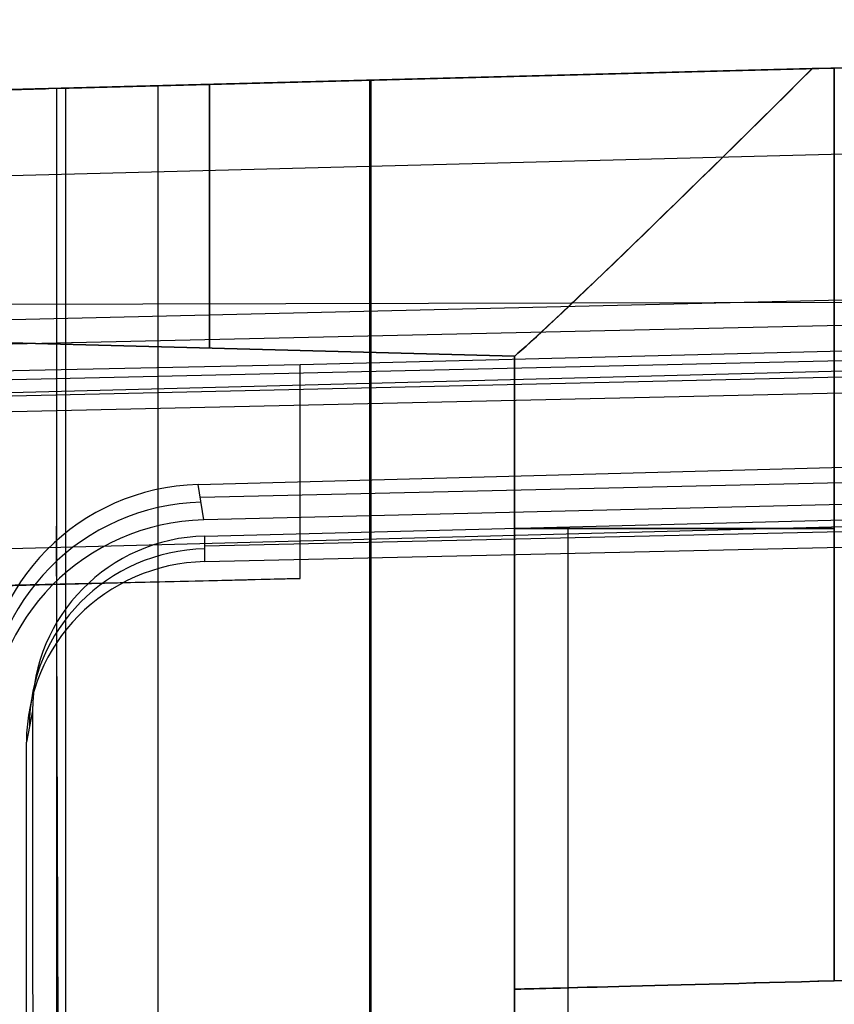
# Model space of a CAD drawing. Extents: x -9 to 8, y 1 to 147.
# Tile 151 of 181: x -7.7 to -5.47, y 143.86 to 146.56. Entities that reach past the tile are written whole.
import ezdxf

# ---------------------------------------------------------------- set-up
doc = ezdxf.new("R2010")
doc.units = 0
doc.layers.add('DEFAULT', color=7, linetype='CONTINUOUS')

msp = doc.modelspace()

# ---------------------------------------------------------------- linework, layer by layer
at = {"layer": 'DEFAULT', "color": 254}
for p, q in [((-0.4993, 146.5602, -36.2224), (-8.0653, 146.3621, -36.1204)), ((-8.0653, 146.3621, -5.7555), (-0.4993, 146.5602, -5.5885)), ((-8.0653, 146.3621, -29.8733), (-0.4993, 146.5602, -29.8733)), ((-8.0653, 146.3621, -34.6561), (-0.4993, 146.5602, -34.6561)), ((-8.0653, 146.3621, -13.8733), (-0.4993, 146.5602, -13.8733)), ((-8.0653, 146.3621, -17.8733), (-0.4993, 146.5602, -17.8733)), ((-8.0653, 146.3621, -25.8733), (-0.4993, 146.5602, -25.8733)), ((-8.0653, 146.3621, -21.8733), (-0.4993, 146.5602, -21.8733)), ((-0.4993, 146.5602, -6.4016), (-7.7543, 146.3703, -6.5031)), ((-7.5997, 146.3743, -6.6848), (-0.4071, 146.5627, -6.7109)), ((-0.4071, 146.5627, -7.6458), (-7.5748, 146.375, -7.6458)), ((-6.7405, 146.3968, -8.7094), (-0.4993, 146.5602, -8.8421)), ((-4.002, 146.4685, -8.5637), (-6.6571, 146.399, -8.4997)), ((-4.002, 146.4685, -8.5637), (-6.5059, 146.403, -8.5034)), ((-5.5282, 146.4286, -30.5826), (-8.0653, 146.3621, -30.6569)), ((-8.0653, 146.3621, -29.0897), (-5.5282, 146.4286, -29.164)), ((-8.0653, 146.3621, -33.0897), (-5.5282, 146.4286, -33.164)), ((-5.5282, 146.4286, -14.5826), (-8.0653, 146.3621, -14.6569)), ((-8.0653, 146.3621, -13.0897), (-5.5282, 146.4286, -13.164)), ((-5.5282, 146.4286, -10.5826), (-8.0653, 146.3621, -10.6569)), ((-5.5282, 146.4286, -18.5826), (-8.0653, 146.3621, -18.6569)), ((-8.0653, 146.3621, -17.0897), (-5.5282, 146.4286, -17.164)), ((-5.5282, 146.4286, -26.5826), (-8.0653, 146.3621, -26.6569)), ((-8.0653, 146.3621, -25.0897), (-5.5282, 146.4286, -25.164)), ((-5.5282, 146.4286, -22.5826), (-8.0653, 146.3621, -22.6569)), ((-8.0653, 146.3621, -21.0897), (-5.5282, 146.4286, -21.164)), ((-5.5282, 146.4286, -29.164), (-5.4679, 146.4301, -29.1676)), ((-5.4679, 146.4301, -30.579), (-5.5282, 146.4286, -30.5826)), ((-5.5282, 146.4286, -33.164), (-5.4679, 146.4301, -33.1676)), ((-5.4679, 146.4301, -14.579), (-5.5282, 146.4286, -14.5826)), ((-5.5282, 146.4286, -13.164), (-5.4679, 146.4301, -13.1676)), ((-5.4679, 146.4301, -10.579), (-5.5282, 146.4286, -10.5826)), ((-5.4679, 146.4301, -18.579), (-5.5282, 146.4286, -18.5826)), ((-5.5282, 146.4286, -17.164), (-5.4679, 146.4301, -17.1676)), ((-5.5282, 146.4286, -25.164), (-5.4679, 146.4301, -25.1676)), ((-5.4679, 146.4301, -26.579), (-5.5282, 146.4286, -26.5826)), ((-5.4679, 146.4301, -22.579), (-5.5282, 146.4286, -22.5826)), ((-5.5282, 146.4286, -21.164), (-5.4679, 146.4301, -21.1676)), ((-5.4679, 146.4301, -18.579), (-5.4679, 143.9293, -18.579)), ((-5.4679, 146.4301, -22.579), (-5.4679, 143.9293, -22.579)), ((-5.4679, 143.9293, -33.1676), (-5.4679, 146.4301, -33.1676)), ((-7.4492, 146.3782, -8.0833), (-7.4643, 146.3778, -8.0573)), ((-7.4472, 146.3783, -8.0848), (-7.4625, 146.3779, -8.0588)), ((-7.4331, 146.3787, -8.1087), (-7.4492, 146.3782, -8.0833)), ((-7.431, 146.3788, -8.1104), (-7.4472, 146.3783, -8.0848)), ((-7.4162, 146.3791, -8.1336), (-7.4331, 146.3787, -8.1087)), ((-7.4139, 146.3792, -8.1353), (-7.431, 146.3788, -8.1104)), ((-7.3984, 146.3796, -8.1579), (-7.4162, 146.3791, -8.1336)), ((-7.3959, 146.3797, -8.1596), (-7.4139, 146.3792, -8.1353)), ((-7.3797, 146.3801, -8.1815), (-7.3984, 146.3796, -8.1579)), ((-7.3772, 146.3802, -8.1833), (-7.3959, 146.3797, -8.1596)), ((-7.3603, 146.3806, -8.2045), (-7.3797, 146.3801, -8.1815)), ((-7.3576, 146.3807, -8.2063), (-7.3772, 146.3802, -8.1833)), ((-7.3401, 146.3811, -8.2267), (-7.3603, 146.3806, -8.2045)), ((-7.3372, 146.3812, -8.2287), (-7.3576, 146.3807, -8.2063)), ((-7.3191, 146.3816, -8.2483), (-7.3401, 146.3811, -8.2267)), ((-7.3161, 146.3818, -8.2503), (-7.3372, 146.3812, -8.2287)), ((-7.3221, 146.3816, -8.2453), (-7.3221, 136.9725, -6.9409)), ((-7.2974, 146.3822, -8.2691), (-7.3191, 146.3816, -8.2483)), ((-7.2942, 146.3823, -8.2711), (-7.3161, 146.3818, -8.2503)), ((-7.2749, 146.3828, -8.2892), (-7.2974, 146.3822, -8.2691)), ((-7.2716, 146.3829, -8.2912), (-7.2942, 146.3823, -8.2711)), ((-7.2518, 146.3834, -8.3084), (-7.2749, 146.3828, -8.2892)), ((-7.2483, 146.3835, -8.3105), (-7.2716, 146.3829, -8.2912)), ((-7.228, 146.384, -8.3269), (-7.2518, 146.3834, -8.3084)), ((-7.2244, 146.3842, -8.329), (-7.2483, 146.3835, -8.3105)), ((-7.2036, 146.3847, -8.3445), (-7.228, 146.384, -8.3269)), ((-7.1998, 146.3848, -8.3466), (-7.2244, 146.3842, -8.329)), ((-7.1786, 146.3853, -8.3612), (-7.2036, 146.3847, -8.3445)), ((-7.1747, 146.3855, -8.3634), (-7.1998, 146.3848, -8.3466)), ((-7.153, 146.386, -8.3771), (-7.1786, 146.3853, -8.3612)), ((-7.149, 146.3861, -8.3793), (-7.1747, 146.3855, -8.3634)), ((-7.1269, 146.3867, -8.392), (-7.153, 146.386, -8.3771)), ((-7.1227, 146.3868, -8.3942), (-7.149, 146.3861, -8.3793)), ((-7.1003, 146.3874, -8.4061), (-7.1269, 146.3867, -8.392)), ((-7.0959, 146.3875, -8.4083), (-7.1227, 146.3868, -8.3942)), ((-7.0732, 146.3881, -8.4192), (-7.1003, 146.3874, -8.4061)), ((-7.0687, 146.3882, -8.4214), (-7.0959, 146.3875, -8.4083)), ((-7.0457, 146.3888, -8.4313), (-7.0732, 146.3881, -8.4192)), ((-7.041, 146.389, -8.4336), (-7.0687, 146.3882, -8.4214)), ((-7.0178, 146.3895, -8.4425), (-7.0457, 146.3888, -8.4313)), ((-7.013, 146.3897, -8.4447), (-7.041, 146.389, -8.4336)), ((-6.9895, 146.3903, -8.4527), (-7.0178, 146.3895, -8.4425)), ((-6.9845, 146.3904, -8.4549), (-7.013, 146.3897, -8.4447)), ((-6.9608, 146.391, -8.4619), (-6.9895, 146.3903, -8.4527)), ((-6.9557, 146.3912, -8.4642), (-6.9845, 146.3904, -8.4549)), ((-6.9319, 146.3918, -8.4701), (-6.9608, 146.391, -8.4619)), ((-6.9266, 146.392, -8.4724), (-6.9557, 146.3912, -8.4642)), ((-6.9027, 146.3926, -8.4773), (-6.9319, 146.3918, -8.4701)), ((-6.8973, 146.3927, -8.4796), (-6.9266, 146.392, -8.4724)), ((-6.8733, 146.3933, -8.4835), (-6.9027, 146.3926, -8.4773)), ((-6.8677, 146.3935, -8.4857), (-6.8973, 146.3927, -8.4796)), ((-6.8436, 146.3941, -8.4887), (-6.8733, 146.3933, -8.4835)), ((-6.8379, 146.3943, -8.4909), (-6.8677, 146.3935, -8.4857)), ((-6.8138, 146.3949, -8.4928), (-6.8436, 146.3941, -8.4887)), ((-6.808, 146.3951, -8.495), (-6.8379, 146.3943, -8.4909)), ((-6.7839, 146.3957, -8.4959), (-6.8138, 146.3949, -8.4928)), ((-6.7779, 146.3959, -8.498), (-6.808, 146.3951, -8.495)), ((-6.7539, 146.3965, -8.4979), (-6.7839, 146.3957, -8.4959)), ((-6.7477, 146.3966, -8.5), (-6.7779, 146.3959, -8.498)), ((-6.7238, 146.3973, -8.4989), (-6.7539, 146.3965, -8.4979)), ((-6.7175, 146.3974, -8.501), (-6.7477, 146.3966, -8.5)), ((-6.7405, 136.7122, -7.3668), (-6.7405, 146.3968, -8.7094)), ((-6.7384, 146.3969, -8.4978), (-6.7384, 136.9726, -7.1912)), ((-6.6937, 146.3981, -8.4988), (-6.7238, 146.3973, -8.4989)), ((-6.6873, 146.3982, -8.5009), (-6.7175, 146.3974, -8.501)), ((-6.5059, 146.403, -8.5034), (-6.6937, 146.3981, -8.4988)), ((-6.6571, 146.399, -8.4997), (-6.6873, 146.3982, -8.5009)), ((-8.0653, 146.3621, -8.1227), (-7.6297, 146.3735, -8.1227)), ((-7.5745, 146.375, -7.6549), (-7.5997, 146.3743, -6.6848)), ((-7.5997, 146.3743, -6.6848), (-7.5997, 139.6321, -5.75)), ((-7.5732, 146.375, -7.6851), (-7.5745, 146.375, -7.6549)), ((-7.5733, 146.375, -7.685), (-7.5745, 146.375, -7.6549)), ((-7.5745, 146.375, -7.6549), (-7.5745, 136.9726, -6.3514)), ((-7.571, 146.3751, -7.715), (-7.5733, 146.375, -7.685)), ((-7.5708, 146.3751, -7.7153), (-7.5732, 146.375, -7.6851)), ((-7.5677, 146.3752, -7.7449), (-7.571, 146.3751, -7.715)), ((-7.5673, 146.3752, -7.7453), (-7.5708, 146.3751, -7.7153)), ((-7.5633, 146.3753, -7.7747), (-7.5677, 146.3752, -7.7449)), ((-7.5628, 146.3753, -7.7752), (-7.5673, 146.3752, -7.7453)), ((-7.5579, 146.3754, -7.8043), (-7.5633, 146.3753, -7.7747)), ((-7.5573, 146.3754, -7.8049), (-7.5628, 146.3753, -7.7752)), ((-7.5515, 146.3756, -7.8337), (-7.5579, 146.3754, -7.8043)), ((-7.5508, 146.3756, -7.8344), (-7.5573, 146.3754, -7.8049)), ((-7.544, 146.3758, -7.8629), (-7.5515, 146.3756, -7.8337)), ((-7.5432, 146.3758, -7.8637), (-7.5508, 146.3756, -7.8344)), ((-7.5356, 146.376, -7.8917), (-7.544, 146.3758, -7.8629)), ((-7.5346, 146.376, -7.8927), (-7.5432, 146.3758, -7.8637)), ((-7.5261, 146.3762, -7.9203), (-7.5356, 146.376, -7.8917)), ((-7.525, 146.3763, -7.9214), (-7.5346, 146.376, -7.8927)), ((-7.5157, 146.3765, -7.9485), (-7.5261, 146.3762, -7.9203)), ((-7.5144, 146.3766, -7.9497), (-7.525, 146.3763, -7.9214)), ((-7.5043, 146.3768, -7.9764), (-7.5157, 146.3765, -7.9485)), ((-7.5029, 146.3769, -7.9776), (-7.5144, 146.3766, -7.9497)), ((-7.4919, 146.3771, -8.0038), (-7.5043, 146.3768, -7.9764)), ((-7.4904, 146.3772, -8.0051), (-7.5029, 146.3769, -7.9776)), ((-7.4786, 146.3775, -8.0308), (-7.4919, 146.3771, -8.0038)), ((-7.4769, 146.3776, -8.0322), (-7.4904, 146.3772, -8.0051)), ((-7.4643, 146.3778, -8.0573), (-7.4786, 146.3775, -8.0308)), ((-7.4625, 146.3779, -8.0588), (-7.4769, 146.3776, -8.0322)), ((-8.0717, 146.1265, -5.1112), (-0.4993, 146.3249, -4.9441)), ((-0.4993, 145.913, -5.334), (-8.3472, 145.7252, -5.3771)), ((-8.3472, 145.6601, -5.8467), (-0.4993, 145.8385, -5.8714)), ((-0.4993, 145.7995, -6.2961), (-7.7543, 145.7821, -6.4215)), ((-6.932, 145.6184, -6.3843), (-0.4993, 145.78, -6.2934)), ((-8.197, 145.5663, -5.456), (-0.25, 145.747, -5.4811)), ((-8.8313, 145.7061, -11.4489), (-6.3438, 145.6409, -11.4489)), ((-6.3438, 145.6409, -12.2978), (-8.8313, 145.7061, -12.2978)), ((-6.3438, 145.6409, -16.2978), (-8.8313, 145.7061, -16.2978)), ((-8.8313, 145.7061, -15.4489), (-6.3438, 145.6409, -15.4489)), ((-6.3438, 145.6409, -20.2978), (-8.8313, 145.7061, -20.2978)), ((-8.8313, 145.7061, -19.4489), (-6.3438, 145.6409, -19.4489)), ((-6.3438, 145.6409, -24.2978), (-8.8313, 145.7061, -24.2978)), ((-8.8313, 145.7061, -23.4489), (-6.3438, 145.6409, -23.4489)), ((-6.3438, 145.6409, -28.2978), (-8.8313, 145.7061, -28.2978)), ((-8.8313, 145.7061, -27.4489), (-6.3438, 145.6409, -27.4489)), ((-6.3438, 145.6409, -32.2978), (-8.8313, 145.7061, -32.2978)), ((-8.8313, 145.7061, -31.4489), (-6.3438, 145.6409, -31.4489)), ((-6.3443, 145.6409, -11.8733), (-8.8313, 145.7061, -11.8733)), ((-6.3443, 145.6409, -15.8733), (-8.8313, 145.7061, -15.8733)), ((-6.3443, 145.6409, -19.8733), (-8.8313, 145.7061, -19.8733)), ((-6.3443, 145.6409, -23.8733), (-8.8313, 145.7061, -23.8733)), ((-6.3443, 145.6409, -27.8733), (-8.8313, 145.7061, -27.8733)), ((-6.3443, 145.6409, -31.8733), (-8.8313, 145.7061, -31.8733)), ((-0.4993, 145.7297, -4.6032), (-8.0653, 145.5312, -4.7702)), ((-8.2075, 145.5213, -5.8561), (-0.25, 145.7027, -5.8764)), ((-0.25, 145.6579, -6.2764), (-8.2179, 145.4767, -6.2513)), ((-7.5876, 145.6735, -11.4489), (-7.5876, 145.6735, -12.2978)), ((-7.5876, 145.6735, -15.4489), (-7.5876, 145.6735, -16.2978)), ((-7.5876, 145.6735, -19.4489), (-7.5876, 145.6735, -20.2978)), ((-7.5876, 145.6735, -23.4489), (-7.5876, 145.6735, -24.2978)), ((-7.5876, 145.6735, -27.4489), (-7.5876, 145.6735, -28.2978)), ((-7.5876, 145.6735, -31.4489), (-7.5876, 145.6735, -32.2978)), ((-6.3443, 145.6409, -32.268), (-6.3443, 143.9063, -32.268)), ((-6.3443, 145.6409, -31.4787), (-6.3443, 145.6409, -32.268)), ((-6.3443, 143.9063, -31.4787), (-6.3443, 145.6409, -31.4787)), ((-6.3443, 145.6409, -28.268), (-6.3443, 143.9063, -28.268)), ((-6.3443, 145.6409, -27.4787), (-6.3443, 145.6409, -28.268)), ((-6.3443, 143.9063, -27.4787), (-6.3443, 145.6409, -27.4787)), ((-6.3443, 145.6409, -24.268), (-6.3443, 143.9063, -24.268)), ((-6.3443, 145.6409, -23.4787), (-6.3443, 145.6409, -24.268)), ((-6.3443, 143.9063, -23.4787), (-6.3443, 145.6409, -23.4787)), ((-6.3443, 145.6409, -20.268), (-6.3443, 143.9063, -20.268)), ((-6.3443, 145.6409, -19.4787), (-6.3443, 145.6409, -20.268)), ((-6.3443, 143.9063, -19.4787), (-6.3443, 145.6409, -19.4787)), ((-6.3443, 145.6409, -16.268), (-6.3443, 143.9063, -16.268)), ((-6.3443, 145.6409, -15.4787), (-6.3443, 145.6409, -16.268)), ((-6.3443, 143.9063, -15.4787), (-6.3443, 145.6409, -15.4787)), ((-6.3443, 145.6409, -12.268), (-6.3443, 143.9063, -12.268)), ((-6.3443, 145.6409, -11.4787), (-6.3443, 145.6409, -12.268)), ((-6.3443, 143.9063, -11.4787), (-6.3443, 145.6409, -11.4787)), ((-8.3472, 145.5879, -6.3676), (-6.932, 145.6184, -6.3843)), ((-6.932, 145.0314, -6.303), (-6.932, 145.6184, -6.3843)), ((-7.211, 145.2891, -4.7061), (-0.4993, 145.4695, -4.5586)), ((-7.2055, 145.2549, -4.9133), (-0.4993, 145.4067, -4.9384)), ((-0.4993, 145.3541, -5.2565), (-7.1954, 145.1923, -5.2931)), ((-8.0653, 145.105, -38.5617), (-0.4993, 145.3031, -38.6637)), ((-7.1954, 145.1923, -5.2931), (-7.211, 145.2891, -4.7061)), ((-7.1931, 145.1207, -5.0065), (-0.4987, 145.2733, -5.0236)), ((-7.193, 145.1479, -4.7636), (-1.5896, 145.2912, -4.6392)), ((-7.1934, 145.0779, -5.3883), (-0.4989, 145.2301, -5.4094)), ((-7.5745, 138.1728, -6.5178), (-7.5997, 145.1747, -6.5184)), ((-7.1934, 145.0779, -5.3883), (-7.193, 145.1479, -4.7636)), ((-7.7549, 145.0138, -6.2933), (-6.932, 145.0314, -6.303)), ((-6.932, 145.0314, -6.303), (-7.7543, 145.0103, -6.3145)), ((-7.7546, 145.0123, -6.3025), (-7.0787, 145.0276, -6.305)), ((-7.3435, 145.0208, -6.3088), (-7.3435, 145.0226, -6.2981)), ((-7.6654, 144.6694, -4.6949), (-7.6819, 144.5828, -5.3197)), ((-7.6819, 115.0821, -1.2298), (-7.6819, 144.5828, -5.3197)), ((-6.3443, 143.9063, -36.4001), (1.0007, 144.0987, -36.4991)), ((-6.3443, 143.9063, -9.5955), (1.0007, 144.0987, -9.4927)), ((-6.3443, 143.9063, -34.3835), (1.0007, 144.0987, -34.3835)), ((-6.3443, 143.9063, -29.8733), (1.0007, 144.0987, -29.8733)), ((-6.3443, 143.9063, -13.8733), (1.0007, 144.0987, -13.8733)), ((-6.3443, 143.9063, -17.8733), (1.0007, 144.0987, -17.8733)), ((-6.3443, 143.9063, -25.8733), (1.0007, 144.0987, -25.8733)), ((-6.3443, 143.9063, -21.8733), (1.0007, 144.0987, -21.8733)), ((-5.4679, 143.9293, -33.1676), (1.0007, 144.0987, -33.337)), ((1.0007, 144.0987, -18.4096), (-5.4679, 143.9293, -18.579)), ((1.0007, 144.0987, -22.4096), (-5.4679, 143.9293, -22.579)), ((-6.3443, 143.9063, -10.4857), (-1.9059, 144.0226, -10.4857)), ((-6.3443, 143.9063, -32.268), (-6.3443, 143.9063, -36.4001)), ((-6.3443, 143.9063, -28.268), (-6.3443, 143.9063, -31.4787)), ((-6.3443, 143.9063, -24.268), (-6.3443, 143.9063, -27.4787)), ((-6.3443, 143.9063, -20.268), (-6.3443, 143.9063, -23.4787)), ((-6.3443, 143.9063, -16.268), (-6.3443, 143.9063, -19.4787)), ((-6.3443, 143.9063, -12.268), (-6.3443, 143.9063, -15.4787)), ((-6.3443, 143.9063, -9.5955), (-6.3443, 143.9063, -11.4787)), ((-6.3443, 143.9063, -36.4001), (-6.3443, 140.6069, -38.7542)), ((-6.3443, 136.6783, -8.5934), (-6.3443, 143.9063, -9.5955))]:
    msp.add_line(p, q, dxfattribs=at)
at = {"layer": 'DEFAULT', "color": 254, "extrusion": (-0.703964, 0.710027, 0.017242)}
for centre in [(-99.112, -13.5401, 107.6773), (-99.112, -17.5395, 107.6084), (-99.112, -21.5389, 107.5394), (-99.112, -25.5383, 107.4704), (-99.112, -29.5377, 107.4015), (-99.112, -33.5371, 107.3325)]:
    msp.add_arc(centre, 1.1006, 12.2036, 93.0222, dxfattribs=at)
at = {"layer": 'DEFAULT', "color": 254, "extrusion": (-0.703989, 0.71, -0.01729)}
for centre in [(-99.1144, -10.1999, 108.0837), (-99.1144, -14.1993, 108.1528), (-99.1144, -18.1987, 108.222), (-99.1144, -22.1981, 108.2912), (-99.1144, -26.1975, 108.3603), (-99.1144, -30.1969, 108.4295)]:
    msp.add_arc(centre, 1.0986, 266.8906, 347.8837, dxfattribs=at)
at = {"layer": 'DEFAULT', "color": 254, "extrusion": (-0.703934, 0.710057, 0.017186)}
for centre in [(-99.1094, -17.5362, 107.6135), (-99.1094, -21.5356, 107.5448), (-99.1094, -25.535, 107.4761), (-99.1094, -29.5344, 107.4073), (-99.1094, -33.5338, 107.3386), (-99.1094, -13.5368, 107.6823)]:
    msp.add_arc(centre, 1.1031, 12.3161, 92.9097, dxfattribs=at)
at = {"layer": 'DEFAULT', "color": 254, "extrusion": (-0.026177, 0.999657, 2.67042e-14)}
msp.add_arc((2.8794, -7.7004, 146.5231), 1.0094, 271.5082, 358.725, dxfattribs=at)
at = {"layer": 'DEFAULT', "color": 254, "extrusion": (1, 0, 0)}
for centre, start, end in [((146.4879, -11.4489, -7.1798), 97.1414, 180), ((146.4879, -12.2978, -7.1798), 180, 262.8586), ((146.4879, -16.2978, -7.1798), 180, 262.8586), ((146.4879, -15.4489, -7.1798), 97.1414, 180), ((146.4879, -20.2978, -7.1798), 180, 262.8586), ((146.4879, -19.4489, -7.1798), 97.1414, 180), ((146.4879, -24.2978, -7.1798), 180, 262.8586), ((146.4879, -23.4489, -7.1798), 97.1414, 180), ((146.4879, -28.2978, -7.1798), 180, 262.8586), ((146.4879, -27.4489, -7.1798), 97.1414, 180), ((146.4879, -32.2978, -7.1798), 180, 262.8586), ((146.4879, -31.4489, -7.1798), 97.1414, 180)]:
    msp.add_arc(centre, 0.8251, start, end, dxfattribs=at)
at = {"layer": 'DEFAULT', "color": 254, "extrusion": (0.026177, 0.999657, 5.94721e-12)}
msp.add_arc((9.2549, -11.4787, 145.425), 0.8997, 0, 1.898, dxfattribs=at)
at = {"layer": 'DEFAULT', "color": 254, "extrusion": (0.026177, 0.999657, -1.17288e-12)}
msp.add_arc((9.2549, -12.268, 145.425), 0.8997, 358.102, 360, dxfattribs=at)
at = {"layer": 'DEFAULT', "color": 254, "extrusion": (0.026177, 0.999657, 1.18224e-12)}
msp.add_arc((9.2549, -15.4787, 145.425), 0.8997, 0, 1.898, dxfattribs=at)
at = {"layer": 'DEFAULT', "color": 254, "extrusion": (0.026177, 0.999657, -4.99619e-12)}
msp.add_arc((9.2549, -16.268, 145.425), 0.8997, 358.102, 360, dxfattribs=at)
at = {"layer": 'DEFAULT', "color": 254, "extrusion": (0.026177, 0.999657, 4.98917e-12)}
for centre in [(9.2549, -19.4787, 145.425), (9.2549, -23.4787, 145.425)]:
    msp.add_arc(centre, 0.8997, 0, 1.898, dxfattribs=at)
at = {"layer": 'DEFAULT', "color": 254, "extrusion": (0.026177, 0.999657, 1.68147e-12)}
msp.add_arc((9.2549, -20.268, 145.425), 0.8997, 358.102, 360, dxfattribs=at)
at = {"layer": 'DEFAULT', "color": 254, "extrusion": (0.026177, 0.999657, -1.18146e-12)}
msp.add_arc((9.2549, -24.268, 145.425), 0.8997, 358.102, 360, dxfattribs=at)
at = {"layer": 'DEFAULT', "color": 254, "extrusion": (0.026177, 0.999657, 4.99931e-12)}
msp.add_arc((9.2549, -27.4787, 145.425), 0.8997, 0, 1.898, dxfattribs=at)
at = {"layer": 'DEFAULT', "color": 254, "extrusion": (0.026177, 0.999657, 1.68615e-12)}
msp.add_arc((9.2549, -28.268, 145.425), 0.8997, 358.102, 360, dxfattribs=at)
at = {"layer": 'DEFAULT', "color": 254, "extrusion": (0.026177, 0.999657, 2.12936e-12)}
msp.add_arc((9.2549, -31.4787, 145.425), 0.8997, 0, 1.898, dxfattribs=at)
at = {"layer": 'DEFAULT', "color": 254, "extrusion": (0.026177, 0.999657, -1.18692e-12)}
msp.add_arc((9.2549, -32.268, 145.425), 0.8997, 358.102, 360, dxfattribs=at)
at = {"layer": 'DEFAULT', "color": 254, "extrusion": (-0.025859, 0.167354, 0.985558)}
msp.add_arc((-14.9827, -142.7985, 19.8631), 0.6, 262.6493, 351.296, dxfattribs=at)
at = {"layer": 'DEFAULT', "color": 254, "extrusion": (-0.026168, 0.162565, 0.986351)}
msp.add_arc((-15.8904, -142.7953, 18.8687), 0.6, 262.2929, 350.9398, dxfattribs=at)
at = {"layer": 'DEFAULT', "color": 254, "extrusion": (-0.008727, 0.137319, 0.990488)}
msp.add_arc((-2.0035, -144.1028, 14.7577), 0.5998, 267.7262, 356.4085, dxfattribs=at)
at = {"layer": 'DEFAULT', "color": 254, "extrusion": (0, 1, -1.91847e-13)}
for centre in [(5.4443, -32.268, 145.1682), (5.4443, -24.268, 145.1682), (5.4443, -20.268, 145.1682)]:
    msp.add_arc(centre, 0.9, 271.5, 0, dxfattribs=at)
at = {"layer": 'DEFAULT', "color": 254, "extrusion": (0, 1, -1.95399e-13)}
msp.add_arc((5.4443, -28.268, 145.1682), 0.9, 271.5, 0, dxfattribs=at)
at = {"layer": 'DEFAULT', "color": 254, "extrusion": (0, 1, -1.45661e-13)}
msp.add_arc((5.4443, -16.268, 145.1682), 0.9, 271.5, 0, dxfattribs=at)
at = {"layer": 'DEFAULT', "color": 254, "extrusion": (0, 1, -1.66978e-13)}
msp.add_arc((5.4443, -12.268, 145.1682), 0.9, 271.5, 0, dxfattribs=at)
at = {"layer": 'DEFAULT', "color": 254, "extrusion": (0, 1, 1.91847e-13)}
for centre in [(5.4443, -15.4787, 145.1682), (5.4443, -11.4787, 145.1682)]:
    msp.add_arc(centre, 0.9, 0, 88.5, dxfattribs=at)
at = {"layer": 'DEFAULT', "color": 254, "extrusion": (0, 1, 2.41585e-13)}
for centre in [(5.4443, -19.4787, 145.1682), (5.4443, -23.4787, 145.1682), (5.4443, -27.4787, 145.1682), (5.4443, -31.4787, 145.1682)]:
    msp.add_arc(centre, 0.9, 0, 88.5, dxfattribs=at)
at = {"layer": 'DEFAULT', "color": 254, "extrusion": (1, -8.23674e-16, -9.07217e-15)}
msp.add_arc((61.6075, -494.9959, -6.1981), 497.3255, 80.326674, 83.91643, dxfattribs=at)
at = {"layer": 'DEFAULT', "color": 254, "extrusion": (-0.025921, 0.167211, 0.98558)}
msp.add_arc((-15.0647, -142.7797, 19.7618), 0.4829, 262.5402, 351.3716, dxfattribs=at)
at = {"layer": 'DEFAULT', "color": 254, "extrusion": (-6.60261e-13, 0.137324, 0.990526)}
msp.add_arc((7.1819, -143.9436, 14.8997), 0.4918, 271.3147, 360, dxfattribs=at)
at = {"layer": 'DEFAULT', "color": 254, "extrusion": (-2.88364e-10, 0.137324, 0.990526)}
msp.add_arc((7.1819, -143.9436, 14.5854), 0.5, 271.3147, 360, dxfattribs=at)
at = {"layer": 'DEFAULT', "color": 254, "extrusion": (0.999657, -0.003595, -0.025929)}
msp.add_arc((61.6554, -494.4867, -8.0611), 496.5645, 80.37963, 83.81662, dxfattribs=at)
at = {"layer": 'DEFAULT', "color": 254, "extrusion": (-0.026177, 0.999657, 1.10186e-13)}
msp.add_arc((1.675, -32.2678, 144.0231), 0.9001, 271.4898, 359.9905, dxfattribs=at)
at = {"layer": 'DEFAULT', "color": 254, "extrusion": (-0.026177, 0.999657, -4.53731e-14)}
msp.add_arc((1.675, -28.2678, 144.0231), 0.9001, 271.4898, 359.9905, dxfattribs=at)
at = {"layer": 'DEFAULT', "color": 254, "extrusion": (-0.026177, 0.999657, 1.00217e-13)}
msp.add_arc((1.675, -31.4788, 144.0231), 0.9001, 0.0095, 88.5102, dxfattribs=at)
at = {"layer": 'DEFAULT', "color": 254, "extrusion": (-0.026177, 0.999657, -1.16258e-16)}
msp.add_arc((1.675, -15.4788, 144.0231), 0.9001, 0.0095, 88.5102, dxfattribs=at)
at = {"layer": 'DEFAULT', "color": 254, "extrusion": (-0.026177, 0.999657, 3.24874e-14)}
msp.add_arc((1.675, -12.2678, 144.0231), 0.9001, 271.4898, 359.9905, dxfattribs=at)
at = {"layer": 'DEFAULT', "color": 254, "extrusion": (-0.026177, 0.999657, -7.84067e-17)}
msp.add_arc((1.675, -11.4788, 144.0231), 0.9001, 0.0095, 88.5102, dxfattribs=at)
at = {"layer": 'DEFAULT', "color": 254, "extrusion": (-0.026177, 0.999657, 7.79687e-14)}
msp.add_arc((1.675, -19.4788, 144.0231), 0.9001, 0.0095, 88.5102, dxfattribs=at)
at = {"layer": 'DEFAULT', "color": 254, "extrusion": (-0.026177, 0.999657, -2.24513e-14)}
msp.add_arc((1.675, -16.2678, 144.0231), 0.9001, 271.4898, 359.9905, dxfattribs=at)
at = {"layer": 'DEFAULT', "color": 254, "extrusion": (-0.026177, 0.999657, 3.25036e-14)}
msp.add_arc((1.675, -24.2678, 144.0231), 0.9001, 271.4898, 359.9905, dxfattribs=at)
at = {"layer": 'DEFAULT', "color": 254, "extrusion": (-0.026177, 0.999657, 2.83886e-16)}
msp.add_arc((1.675, -27.4788, 144.0231), 0.9001, 0.0095, 88.5102, dxfattribs=at)
at = {"layer": 'DEFAULT', "color": 254, "extrusion": (-0.026177, 0.999657, 4.55002e-14)}
msp.add_arc((1.675, -23.4788, 144.0231), 0.9001, 0.0095, 88.5102, dxfattribs=at)
at = {"layer": 'DEFAULT', "color": 254, "extrusion": (-0.026177, 0.999657, 7.78281e-14)}
msp.add_arc((1.675, -20.2678, 144.0231), 0.9001, 271.4898, 359.9905, dxfattribs=at)

doc.saveas('drawing.dxf')
